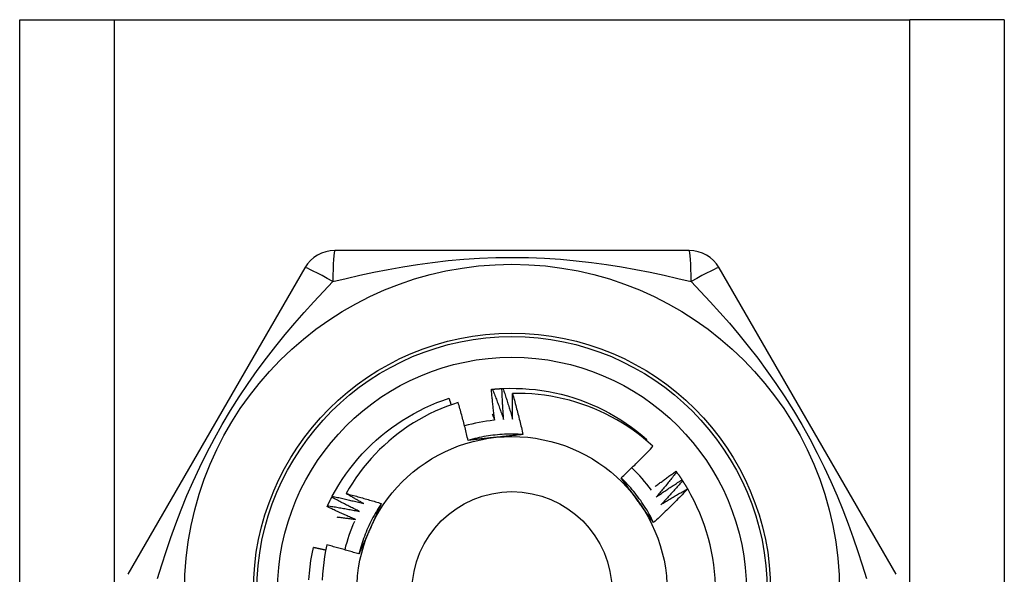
# Model space of a CAD drawing. Header units: inches. Extents: x 3.3 to 95.3, y 5.9 to 50.1.
# Tile 20 of 55: x 5.468 to 6.03, y 34.678 to 34.995. Entities that reach past the tile are written whole.
import ezdxf

# ---------------------------------------------------------------- set-up
doc = ezdxf.new("R2010")
doc.units = ezdxf.units.IN
doc.header["$MEASUREMENT"] = 0
doc.layers.add('Visible Edges(ANSI)', color=7, linetype='Continuous', lineweight=25)
doc.layers.add('Visible Tangent Edges(ANSI)', color=7, linetype='Continuous', lineweight=25)

msp = doc.modelspace()

# ---------------------------------------------------------------- linework, layer by layer
at = {"layer": 'Visible Edges(ANSI)'}
for p, q in [((5.468075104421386, 34.99456536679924), (5.521925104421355, 34.99456536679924)), ((5.468075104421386, 21.54574646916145), (5.468075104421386, 34.99456536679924)), ((5.521925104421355, 34.99456536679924), (5.976225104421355, 34.99456536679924)), ((6.030075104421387, 34.99456536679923), (5.976225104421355, 34.99456536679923)), ((6.030075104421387, 34.99456536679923), (6.030075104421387, 21.54574646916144)), ((5.850224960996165, 34.86267560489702), (5.647925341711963, 34.86267560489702)), ((5.630877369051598, 34.85283300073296), (5.529727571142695, 34.67763641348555)), ((5.968422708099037, 34.67763631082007), (5.867272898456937, 34.85283290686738)), ((5.825607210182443, 34.75424661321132), (5.826049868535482, 34.75476374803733)), ((5.842671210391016, 34.7365590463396), (5.843027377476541, 34.73607161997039)), ((5.846114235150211, 34.7316083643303), (5.846444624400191, 34.73110310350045)), ((5.849295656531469, 34.7264856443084), (5.849344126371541, 34.726402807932)), ((5.646208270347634, 34.72171325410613), (5.646489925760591, 34.72224721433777))]:
    msp.add_line(p, q, dxfattribs=at)
at = {"layer": 'Visible Edges(ANSI)', "flags": 128}
for points in [[(5.737320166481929, 34.7833390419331), (5.73734519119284, 34.78334158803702), (5.737370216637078, 34.78334412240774), (5.73739524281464, 34.78334665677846), (5.737420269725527, 34.78334917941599), (5.737445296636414, 34.78335170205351), (5.73747032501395, 34.78335422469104), (5.737495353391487, 34.78335673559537), (5.737520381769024, 34.7833592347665), (5.73754541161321, 34.78336173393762), (5.737570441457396, 34.78336423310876), (5.737595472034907, 34.78336672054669), (5.737620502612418, 34.78336920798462), (5.737645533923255, 34.78337168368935), (5.737670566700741, 34.78337415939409), (5.737695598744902, 34.78337662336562), (5.737720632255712, 34.78337908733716), (5.737745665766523, 34.7833815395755), (5.737770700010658, 34.78338399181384), (5.737795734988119, 34.78338643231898), (5.737820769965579, 34.78338887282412), (5.737845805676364, 34.78339131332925), (5.737870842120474, 34.7833937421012), (5.737895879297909, 34.78339617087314), (5.737920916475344, 34.78339858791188)], [(5.739221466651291, 34.76572640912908), (5.739125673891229, 34.76645793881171), (5.739031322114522, 34.76718969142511), (5.738938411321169, 34.76792165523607), (5.738846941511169, 34.76865383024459), (5.738756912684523, 34.76938621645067), (5.73866832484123, 34.7701188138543), (5.73858117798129, 34.7708516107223), (5.73849547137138, 34.77158461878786), (5.738411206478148, 34.77231782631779), (5.738328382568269, 34.77305123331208), (5.73824700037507, 34.77378483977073), (5.738167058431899, 34.77451863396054), (5.738088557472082, 34.77525263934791), (5.738011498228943, 34.77598683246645), (5.737935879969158, 34.77672121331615), (5.737861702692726, 34.77745579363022), (5.737788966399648, 34.77819056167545), (5.737717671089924, 34.77892550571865), (5.737647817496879, 34.77966064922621), (5.737579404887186, 34.78039596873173), (5.737512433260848, 34.78113146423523), (5.737446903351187, 34.78186714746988), (5.737382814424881, 34.78260300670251), (5.737320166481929, 34.7833390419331)], [(5.737920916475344, 34.78339858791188), (5.738146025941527, 34.78342008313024), (5.738371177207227, 34.78344114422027), (5.738596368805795, 34.78346175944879), (5.738821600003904, 34.78348195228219), (5.739046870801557, 34.78350168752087), (5.739272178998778, 34.78352100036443), (5.739497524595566, 34.78353986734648), (5.739722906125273, 34.78355830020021), (5.739948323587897, 34.78357628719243), (5.740173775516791, 34.78359384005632), (5.740399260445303, 34.7836109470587), (5.740624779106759, 34.78362761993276), (5.740850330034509, 34.7836438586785), (5.741075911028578, 34.78365965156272), (5.741301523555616, 34.78367499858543), (5.741527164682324, 34.78368992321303), (5.741752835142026, 34.7837043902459), (5.741978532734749, 34.78371843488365), (5.742204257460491, 34.7837320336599), (5.742430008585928, 34.78374518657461), (5.74265578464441, 34.78375790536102), (5.742881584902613, 34.78377019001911), (5.743107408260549, 34.78378202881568), (5.743333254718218, 34.78379342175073)], [(5.737920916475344, 34.78339858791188), (5.73820320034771, 34.78268455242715), (5.738484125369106, 34.78196993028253), (5.738763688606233, 34.78125474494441), (5.739041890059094, 34.7805389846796), (5.739318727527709, 34.7798226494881), (5.739594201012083, 34.7791057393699), (5.739868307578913, 34.77838826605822), (5.740141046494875, 34.77767022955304), (5.740412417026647, 34.77695161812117), (5.740682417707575, 34.77623245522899), (5.740951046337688, 34.77551271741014), (5.741218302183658, 34.77479242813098), (5.741484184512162, 34.77407157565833), (5.741748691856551, 34.77335017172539), (5.742011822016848, 34.77262820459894), (5.74227357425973, 34.77190569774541), (5.742533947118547, 34.77118262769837), (5.742792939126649, 34.77045900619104), (5.743050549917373, 34.76973484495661), (5.743306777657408, 34.76901013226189), (5.743561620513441, 34.76828486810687), (5.743815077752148, 34.76755907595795), (5.744067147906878, 34.76683273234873), (5.744317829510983, 34.76610584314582)], [(5.743333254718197, 34.78379342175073), (5.743358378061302, 34.7837946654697), (5.743383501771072, 34.78379589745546), (5.74340862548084, 34.78379712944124), (5.743433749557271, 34.783798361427), (5.743458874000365, 34.78379956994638), (5.743483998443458, 34.78380079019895), (5.743509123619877, 34.78380199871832), (5.743534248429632, 34.78380319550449), (5.743559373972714, 34.78380439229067), (5.743584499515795, 34.78380558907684), (5.743609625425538, 34.78380677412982), (5.743634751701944, 34.7838079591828), (5.743659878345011, 34.78380913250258), (5.74368500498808, 34.78381030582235), (5.74371013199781, 34.78381146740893), (5.74373525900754, 34.78381262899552), (5.743760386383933, 34.7838137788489), (5.743785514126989, 34.78381492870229), (5.743810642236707, 34.78381606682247), (5.743835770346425, 34.78381720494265), (5.743860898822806, 34.78381834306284), (5.743886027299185, 34.78381946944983), (5.743911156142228, 34.78382058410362), (5.743936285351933, 34.78382169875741)], [(5.744317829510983, 34.76610584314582), (5.744260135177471, 34.7668413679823), (5.744203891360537, 34.76757702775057), (5.744149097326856, 34.7683128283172), (5.744095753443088, 34.76904875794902), (5.744043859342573, 34.7697848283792), (5.743993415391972, 34.77052103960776), (5.74394442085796, 34.77125736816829), (5.743896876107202, 34.77199383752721), (5.743850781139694, 34.77273042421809), (5.743806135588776, 34.77346715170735), (5.743762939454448, 34.77420398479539), (5.743721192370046, 34.77494094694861), (5.743680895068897, 34.775678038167), (5.743642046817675, 34.77641523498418), (5.74360464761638, 34.77715256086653), (5.743568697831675, 34.77788999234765), (5.743534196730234, 34.77862754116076), (5.74350114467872, 34.77936520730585), (5.743469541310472, 34.78010297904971), (5.743439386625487, 34.78084085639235), (5.74341068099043, 34.78157885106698), (5.743383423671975, 34.78231693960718), (5.743357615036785, 34.78305513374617), (5.743333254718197, 34.78379342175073)], [(5.743936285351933, 34.78382169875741), (5.747654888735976, 34.78392675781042), (5.75137494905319, 34.78391267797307), (5.755092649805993, 34.78377944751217), (5.758804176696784, 34.78352723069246), (5.762505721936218, 34.78315627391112), (5.766193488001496, 34.78266696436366), (5.769863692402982, 34.78205979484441), (5.773512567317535, 34.78133538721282), (5.777136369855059, 34.78049450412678), (5.780731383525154, 34.7795379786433), (5.784293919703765, 34.77846681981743), (5.787820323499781, 34.77728211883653), (5.791306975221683, 34.77598507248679), (5.794750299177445, 34.77457704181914), (5.79814676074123, 34.77305944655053), (5.801492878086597, 34.77143385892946), (5.804785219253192, 34.76970193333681), (5.808020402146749, 34.76786545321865), (5.811195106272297, 34.76592631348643), (5.814306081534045, 34.76388649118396), (5.817350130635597, 34.76174807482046), (5.82032413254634, 34.75951327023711), (5.823225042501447, 34.75718436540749), (5.826049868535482, 34.75476374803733)], [(5.743936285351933, 34.78382169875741), (5.744181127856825, 34.78309398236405), (5.744424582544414, 34.78236574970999), (5.744666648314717, 34.78163701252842), (5.744907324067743, 34.78090777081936), (5.74514660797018, 34.78017803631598), (5.745384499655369, 34.77944779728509), (5.745620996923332, 34.7787170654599), (5.745856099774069, 34.7779858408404), (5.746089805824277, 34.7772541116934), (5.74632211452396, 34.77652190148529), (5.746553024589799, 34.77578919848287), (5.746782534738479, 34.77505600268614), (5.747010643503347, 34.77432232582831), (5.747237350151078, 34.77358815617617), (5.747462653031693, 34.77285351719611), (5.747686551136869, 34.77211838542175), (5.747909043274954, 34.77138278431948), (5.748130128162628, 34.77064669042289), (5.748349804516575, 34.7699101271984), (5.748568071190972, 34.769173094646), (5.748784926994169, 34.76843559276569), (5.749000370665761, 34.76769760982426), (5.749214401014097, 34.76695916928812), (5.749427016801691, 34.76622024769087)], [(5.646489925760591, 34.72224721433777), (5.648286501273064, 34.72550471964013), (5.650186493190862, 34.72870301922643), (5.652187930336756, 34.7318388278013), (5.654288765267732, 34.73490893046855), (5.656486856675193, 34.73791017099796), (5.658779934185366, 34.74083948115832), (5.661165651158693, 34.74369384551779), (5.663641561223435, 34.74647033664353), (5.666205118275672, 34.74916611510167), (5.668853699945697, 34.75177840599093), (5.671584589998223, 34.75430453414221), (5.674394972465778, 34.75674190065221), (5.677281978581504, 34.7590880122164), (5.680242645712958, 34.76134046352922), (5.683273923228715, 34.76349693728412), (5.686372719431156, 34.7655552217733), (5.689535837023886, 34.76751321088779), (5.692760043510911, 34.76936888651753), (5.696042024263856, 34.7711203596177), (5.699378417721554, 34.77276581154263), (5.702765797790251, 34.77430357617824), (5.7062006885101, 34.77573205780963), (5.709679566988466, 34.77704980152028), (5.71319886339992, 34.77825545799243)], [(5.714459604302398, 34.77452935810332), (5.714407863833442, 34.77468484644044), (5.714356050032, 34.77484031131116), (5.714304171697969, 34.77499576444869), (5.714252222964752, 34.77515119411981), (5.714200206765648, 34.77530660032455), (5.714148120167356, 34.77546199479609), (5.714095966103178, 34.77561735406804), (5.714043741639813, 34.77577270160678), (5.713991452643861, 34.77592802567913), (5.713939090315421, 34.77608333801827), (5.713886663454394, 34.77623862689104), (5.71383416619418, 34.77639389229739), (5.713781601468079, 34.77654913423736), (5.713728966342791, 34.77670435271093), (5.713676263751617, 34.7768595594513), (5.713623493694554, 34.77701474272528), (5.713570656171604, 34.77716990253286), (5.713517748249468, 34.77732505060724), (5.713464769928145, 34.77748016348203), (5.713411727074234, 34.77763526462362), (5.713358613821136, 34.77779034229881), (5.713305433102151, 34.77794540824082), (5.713252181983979, 34.77810043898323), (5.71319886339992, 34.77825545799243)], [(5.749427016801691, 34.76622024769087), (5.749410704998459, 34.76683526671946), (5.749395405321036, 34.76745033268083), (5.749381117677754, 34.76806543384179), (5.749367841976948, 34.76868058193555), (5.749355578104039, 34.7692957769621), (5.749344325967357, 34.76991100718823), (5.74933408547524, 34.77052628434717), (5.749324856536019, 34.7711415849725), (5.749316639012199, 34.77175693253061), (5.749309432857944, 34.77237232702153), (5.749303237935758, 34.77298774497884), (5.74929805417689, 34.77360319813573), (5.749293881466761, 34.77421869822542), (5.749290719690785, 34.77483422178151), (5.749288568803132, 34.77544976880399), (5.749287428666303, 34.77606536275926), (5.749287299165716, 34.77668096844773), (5.749288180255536, 34.77729662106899), (5.749290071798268, 34.77791228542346), (5.749292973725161, 34.77852798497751), (5.749296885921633, 34.77914371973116), (5.749301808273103, 34.779759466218), (5.74930774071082, 34.78037523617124), (5.749314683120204, 34.78099102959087)], [(5.829541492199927, 34.75079499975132), (5.826801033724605, 34.75323234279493), (5.823987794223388, 34.75557880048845), (5.821104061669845, 34.75783280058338), (5.818152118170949, 34.75999275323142), (5.815134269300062, 34.76205708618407), (5.812052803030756, 34.76402422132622), (5.808910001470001, 34.76589256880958), (5.805708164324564, 34.76766055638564), (5.802449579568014, 34.76932661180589), (5.799136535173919, 34.77088914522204), (5.795771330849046, 34.77234658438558), (5.79235734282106, 34.77369692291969), (5.788905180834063, 34.77493583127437), (5.785419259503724, 34.7760620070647), (5.78190235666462, 34.77707486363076), (5.778357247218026, 34.77797377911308), (5.774786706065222, 34.77875815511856), (5.771193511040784, 34.77942739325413), (5.76758043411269, 34.7799808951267), (5.763950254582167, 34.78041802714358), (5.760305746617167, 34.78073822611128), (5.756649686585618, 34.78094084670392), (5.752984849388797, 34.78102531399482), (5.749314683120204, 34.78099102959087)], [(5.749314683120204, 34.78099102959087), (5.74959311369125, 34.78002210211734), (5.74986907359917, 34.77905248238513), (5.750142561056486, 34.77808214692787), (5.750413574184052, 34.77711113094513), (5.750682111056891, 34.77613942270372), (5.750948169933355, 34.77516703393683), (5.751211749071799, 34.77419395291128), (5.751472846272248, 34.77322020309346), (5.751731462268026, 34.77224576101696), (5.75198759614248, 34.7712706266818), (5.752241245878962, 34.77029481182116), (5.752492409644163, 34.76931832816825), (5.752741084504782, 34.76834116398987), (5.752987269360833, 34.76736333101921), (5.753230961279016, 34.76638481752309), (5.753472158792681, 34.76540565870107), (5.753710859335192, 34.76442583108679), (5.753947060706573, 34.76344534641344), (5.75418076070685, 34.7624642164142), (5.754411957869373, 34.76148243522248), (5.754640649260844, 34.7605000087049), (5.754866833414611, 34.75951694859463), (5.755090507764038, 34.75853324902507), (5.755311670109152, 34.75754891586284)], [(5.718362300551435, 34.77583644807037), (5.715022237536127, 34.77472766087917), (5.711715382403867, 34.77351340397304), (5.708444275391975, 34.77219411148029), (5.705215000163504, 34.77077184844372), (5.702036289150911, 34.76925051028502), (5.698910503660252, 34.7676315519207), (5.695839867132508, 34.76591640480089), (5.692826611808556, 34.76410645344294), (5.689872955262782, 34.76220312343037), (5.686981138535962, 34.76020781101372), (5.68415337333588, 34.75812193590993), (5.681391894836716, 34.75594690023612), (5.67869892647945, 34.75368411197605), (5.676076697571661, 34.75133497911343), (5.673527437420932, 34.74890092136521), (5.671054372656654, 34.74638438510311), (5.668665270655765, 34.7437931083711), (5.666362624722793, 34.74113022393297), (5.664147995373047, 34.73839791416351), (5.662022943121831, 34.73559837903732), (5.659989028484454, 34.73273381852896), (5.658047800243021, 34.72980642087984), (5.65620081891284, 34.72681838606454), (5.654449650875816, 34.72377190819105)], [(5.72399427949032, 34.75419882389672), (5.723785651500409, 34.75510738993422), (5.723574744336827, 34.75601536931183), (5.723361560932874, 34.75692276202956), (5.723146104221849, 34.75782956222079), (5.722928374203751, 34.75873576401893), (5.722708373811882, 34.75964136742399), (5.72248610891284, 34.76054637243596), (5.722261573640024, 34.76145077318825), (5.722034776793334, 34.76235455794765), (5.721805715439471, 34.76325773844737), (5.721574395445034, 34.7641602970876), (5.721340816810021, 34.76506223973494), (5.721104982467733, 34.76596356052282), (5.72086689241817, 34.76686425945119), (5.720626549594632, 34.7677643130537), (5.720383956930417, 34.76866374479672), (5.720139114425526, 34.76956254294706), (5.719892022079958, 34.77046071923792), (5.719642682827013, 34.7713582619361), (5.719391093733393, 34.77225517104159), (5.719137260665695, 34.7731514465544), (5.71888118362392, 34.77404708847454), (5.718622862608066, 34.77494209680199), (5.718362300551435, 34.77583644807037)], [(5.737786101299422, 34.76923991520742), (5.737846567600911, 34.76909382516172), (5.737906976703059, 34.76894769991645), (5.737967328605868, 34.76880155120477), (5.738027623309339, 34.7686553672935), (5.73808786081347, 34.76850917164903), (5.738148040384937, 34.76836294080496), (5.73820816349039, 34.76821668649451), (5.738268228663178, 34.76807040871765), (5.738328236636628, 34.76792410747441), (5.738388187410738, 34.76777777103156), (5.738448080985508, 34.76763141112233), (5.738507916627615, 34.7674850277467), (5.738567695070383, 34.76733862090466), (5.738627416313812, 34.76719219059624), (5.738687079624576, 34.76704572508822), (5.738746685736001, 34.76689923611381), (5.738806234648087, 34.766752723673), (5.738865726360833, 34.7666061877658), (5.738925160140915, 34.76645961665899), (5.738984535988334, 34.766313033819), (5.739043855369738, 34.76616641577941), (5.739103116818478, 34.76601976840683), (5.739162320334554, 34.76587310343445), (5.739221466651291, 34.76572640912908)], [(5.755311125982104, 34.75754233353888), (5.753994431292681, 34.75762286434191), (5.752676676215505, 34.75768412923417), (5.751358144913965, 34.75772615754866), (5.750039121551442, 34.75774896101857), (5.748719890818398, 34.75775255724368), (5.747400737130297, 34.75773696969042), (5.746081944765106, 34.75770221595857), (5.744763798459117, 34.75764831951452), (5.743446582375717, 34.75757529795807), (5.74213058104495, 34.75748316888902), (5.7408160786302, 34.75737194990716), (5.739503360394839, 34.7572416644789), (5.738192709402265, 34.75709232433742), (5.736884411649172, 34.75692396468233), (5.735578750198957, 34.75673658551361), (5.734276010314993, 34.75653022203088), (5.732976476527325, 34.75630488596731), (5.731680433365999, 34.75606060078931), (5.730388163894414, 34.75579737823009), (5.729099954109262, 34.75551524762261), (5.727816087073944, 34.75521422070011), (5.726536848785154, 34.75489432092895), (5.725262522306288, 34.75455556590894), (5.723993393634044, 34.75419797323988)], [(5.739815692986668, 34.75589112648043), (5.739150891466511, 34.75582124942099), (5.738486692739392, 34.75575141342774), (5.737823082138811, 34.75568161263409), (5.737160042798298, 34.75561182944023), (5.736497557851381, 34.75554205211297), (5.735835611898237, 34.75547226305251), (5.735174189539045, 34.75540245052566), (5.734513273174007, 34.75533260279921), (5.733852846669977, 34.75526270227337), (5.733192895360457, 34.75519273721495), (5.732533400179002, 34.75512269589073), (5.731874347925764, 34.75505256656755), (5.731215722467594, 34.75498232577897), (5.730557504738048, 34.75491196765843), (5.729899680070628, 34.75484148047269), (5.729242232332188, 34.7547708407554), (5.728585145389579, 34.75470004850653), (5.727928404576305, 34.7546290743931), (5.727271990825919, 34.7545579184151), (5.726615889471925, 34.75448655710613), (5.725960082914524, 34.75441497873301), (5.725304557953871, 34.75434317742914), (5.724649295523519, 34.7542711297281), (5.72399427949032, 34.75419882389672)], [(5.755311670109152, 34.75754891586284), (5.75467004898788, 34.75747800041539), (5.754028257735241, 34.75740735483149), (5.753386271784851, 34.75733696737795), (5.752744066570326, 34.75726681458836), (5.752101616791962, 34.75719689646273), (5.751458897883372, 34.75712718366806), (5.750815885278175, 34.75705766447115), (5.75017255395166, 34.75698832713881), (5.749528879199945, 34.75691915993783), (5.748884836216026, 34.75685013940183), (5.748240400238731, 34.7567812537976), (5.747595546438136, 34.75671248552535), (5.746950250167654, 34.75664382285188), (5.746304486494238, 34.75657525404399), (5.745658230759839, 34.75650675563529), (5.745011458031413, 34.75643831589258), (5.744364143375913, 34.75636992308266), (5.743716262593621, 34.75630155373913), (5.743067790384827, 34.75623320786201), (5.74241870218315, 34.75616485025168), (5.741768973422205, 34.75609648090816), (5.741118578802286, 34.75602808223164), (5.740467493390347, 34.75595963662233), (5.739815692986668, 34.75589112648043)], [(5.81136371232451, 34.73271689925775), (5.812146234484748, 34.7334451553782), (5.812926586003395, 34.73417561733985), (5.813704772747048, 34.73490828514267), (5.814480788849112, 34.73564314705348), (5.815254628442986, 34.73638020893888), (5.816026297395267, 34.73711945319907), (5.81679578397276, 34.73786088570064), (5.817563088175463, 34.7386044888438), (5.818328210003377, 34.73935027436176), (5.819091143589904, 34.74009821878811), (5.819851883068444, 34.74084833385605), (5.820610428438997, 34.74160060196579), (5.821366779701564, 34.74235502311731), (5.822120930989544, 34.74311159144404), (5.82287287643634, 34.74387030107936), (5.823622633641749, 34.74463116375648), (5.82437019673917, 34.74539417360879), (5.825115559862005, 34.7461593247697), (5.825858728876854, 34.74692661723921), (5.826599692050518, 34.74769604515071), (5.827338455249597, 34.74846759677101), (5.828075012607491, 34.74924127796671), (5.828809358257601, 34.75001708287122), (5.829541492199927, 34.75079499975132)], [(5.829917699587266, 34.70726747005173), (5.829329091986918, 34.7084480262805), (5.82872327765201, 34.70961987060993), (5.828100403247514, 34.71078276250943), (5.8274606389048, 34.71193647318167), (5.826804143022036, 34.71308075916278), (5.826131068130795, 34.7142153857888), (5.825441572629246, 34.7153401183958), (5.824735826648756, 34.7164547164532), (5.8240139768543, 34.71755895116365), (5.823276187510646, 34.71865257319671), (5.822522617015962, 34.7197353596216), (5.821753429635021, 34.72080706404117), (5.820968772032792, 34.72186745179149), (5.820168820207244, 34.72291628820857), (5.819353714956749, 34.72395333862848), (5.818523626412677, 34.72497835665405), (5.817678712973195, 34.72599111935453), (5.816819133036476, 34.72699138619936), (5.815945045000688, 34.72797891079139), (5.815056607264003, 34.72895347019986), (5.814153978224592, 34.72991481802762), (5.813237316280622, 34.73086271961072), (5.812306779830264, 34.7317969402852), (5.811362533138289, 34.73271723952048)], [(5.820739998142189, 34.71986130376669), (5.820347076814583, 34.72040209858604), (5.819954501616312, 34.72094239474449), (5.81956224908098, 34.72148219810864), (5.819170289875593, 34.72202152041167), (5.818778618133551, 34.72256035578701), (5.81838721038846, 34.72309872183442), (5.817996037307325, 34.72363662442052), (5.817605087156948, 34.72417407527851), (5.817214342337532, 34.72471106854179), (5.816823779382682, 34.72524762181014), (5.816433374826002, 34.72578374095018), (5.816043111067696, 34.7263194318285), (5.815652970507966, 34.7268547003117), (5.815262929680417, 34.72738955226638), (5.814872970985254, 34.72792399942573), (5.81448307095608, 34.72845804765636), (5.814093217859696, 34.72899170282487), (5.813703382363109, 34.72952497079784), (5.81331355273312, 34.73005786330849), (5.812923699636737, 34.7305903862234), (5.81253381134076, 34.73112253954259), (5.812143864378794, 34.73165434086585), (5.811753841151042, 34.73218579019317), (5.81136371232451, 34.73271689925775)], [(5.830771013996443, 34.72777474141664), (5.831259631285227, 34.72814990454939), (5.831748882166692, 34.72852426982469), (5.832238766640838, 34.72889784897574), (5.832729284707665, 34.72927063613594), (5.833220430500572, 34.72964262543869), (5.833712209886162, 34.73001382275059), (5.834204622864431, 34.73038422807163), (5.834697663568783, 34.73075383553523), (5.835191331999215, 34.73112265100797), (5.83568562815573, 34.73149066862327), (5.836180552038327, 34.73185788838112), (5.836676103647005, 34.73222431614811), (5.837172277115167, 34.73258994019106), (5.83766907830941, 34.73295477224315), (5.838166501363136, 34.7333188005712), (5.838664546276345, 34.73368203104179), (5.839163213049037, 34.73404446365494), (5.839662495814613, 34.73440609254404), (5.84016240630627, 34.73476692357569), (5.840662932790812, 34.73512695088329), (5.841164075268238, 34.73548618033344), (5.841665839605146, 34.73584460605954), (5.84216821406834, 34.7362022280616), (5.842671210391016, 34.7365590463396)], [(5.843027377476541, 34.73607161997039), (5.842555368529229, 34.73546602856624), (5.84208217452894, 34.73486131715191), (5.841607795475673, 34.73425747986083), (5.84113222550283, 34.73365453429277), (5.840655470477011, 34.73305246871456), (5.840177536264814, 34.73245128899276), (5.839698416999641, 34.73185100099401), (5.83921811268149, 34.73125160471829), (5.838736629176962, 34.7306531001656), (5.838253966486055, 34.73005548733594), (5.837770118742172, 34.72945877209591), (5.837285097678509, 34.72886295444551), (5.83679889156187, 34.72826804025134), (5.836311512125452, 34.72767402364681), (5.835822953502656, 34.72708091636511), (5.83533322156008, 34.72648871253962), (5.834842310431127, 34.72589741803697), (5.834350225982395, 34.72530703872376), (5.833856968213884, 34.72471756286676), (5.833362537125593, 34.7241290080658), (5.832866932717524, 34.72354136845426), (5.832370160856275, 34.72295464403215), (5.831872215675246, 34.72236884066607), (5.831373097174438, 34.72178396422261)], [(5.831373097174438, 34.72178396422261), (5.831977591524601, 34.72220693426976), (5.832582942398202, 34.72262873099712), (5.833189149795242, 34.72304934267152), (5.833796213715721, 34.72346878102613), (5.83440412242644, 34.72388703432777), (5.835012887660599, 34.72430410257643), (5.835622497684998, 34.72471999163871), (5.836232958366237, 34.72513470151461), (5.836844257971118, 34.72554822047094), (5.837456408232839, 34.72596056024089), (5.838069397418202, 34.72637170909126), (5.838683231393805, 34.72678167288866), (5.839297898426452, 34.72719044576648), (5.83991341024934, 34.72759803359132), (5.840529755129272, 34.72800443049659), (5.841146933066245, 34.72840964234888), (5.841764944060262, 34.728813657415), (5.842383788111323, 34.72921648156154), (5.843003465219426, 34.7296181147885), (5.843623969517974, 34.73001855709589), (5.844245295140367, 34.73041780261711), (5.844867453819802, 34.73081585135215), (5.845490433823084, 34.73121270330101), (5.846114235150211, 34.7316083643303)], [(5.843027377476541, 34.73607161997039), (5.84316013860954, 34.73588855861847), (5.843292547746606, 34.73570523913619), (5.843424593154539, 34.73552166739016), (5.843556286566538, 34.73533783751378), (5.843687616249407, 34.73515374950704), (5.843818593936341, 34.73496940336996), (5.843949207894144, 34.73478480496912), (5.844079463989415, 34.73459995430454), (5.844209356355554, 34.7344148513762), (5.844338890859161, 34.7342294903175), (5.844468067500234, 34.73404388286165), (5.844596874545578, 34.73385802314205), (5.844725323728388, 34.7336719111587), (5.844853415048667, 34.73348555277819), (5.844981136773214, 34.73329894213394), (5.845108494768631, 34.73311208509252), (5.845235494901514, 34.73292497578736), (5.845362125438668, 34.73273762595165), (5.845488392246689, 34.73255002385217), (5.845614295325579, 34.73236218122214), (5.845739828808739, 34.73217409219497), (5.845864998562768, 34.73198575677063), (5.845989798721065, 34.73179718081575), (5.846114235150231, 34.7316083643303)], [(5.849344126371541, 34.726402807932), (5.848561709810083, 34.72557927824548), (5.847776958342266, 34.72475800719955), (5.84698986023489, 34.72393899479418), (5.846200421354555, 34.72312225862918), (5.845408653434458, 34.72230779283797), (5.844614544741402, 34.72149560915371), (5.843818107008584, 34.72068570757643), (5.843019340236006, 34.71987809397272), (5.842218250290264, 34.71907276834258), (5.841414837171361, 34.7182697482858), (5.840609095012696, 34.71746901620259), (5.839801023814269, 34.71667057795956), (5.838990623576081, 34.71587443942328), (5.838177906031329, 34.71508060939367), (5.837362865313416, 34.71428908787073), (5.836545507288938, 34.71349988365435), (5.835725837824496, 34.71271300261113), (5.834903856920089, 34.71192844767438), (5.834079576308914, 34.71114622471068), (5.833252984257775, 34.71036633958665), (5.832424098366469, 34.70958879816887), (5.831592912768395, 34.70881360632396), (5.830759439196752, 34.7080407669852), (5.829923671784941, 34.70727028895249)], [(5.846444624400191, 34.73110310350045), (5.845941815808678, 34.73052282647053), (5.845437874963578, 34.72994349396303), (5.844932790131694, 34.72936509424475), (5.844426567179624, 34.72878764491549), (5.843919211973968, 34.72821113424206), (5.843410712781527, 34.72763557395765), (5.842901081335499, 34.72706096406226), (5.842390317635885, 34.72648730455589), (5.841878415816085, 34.72591459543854), (5.841365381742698, 34.72534283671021), (5.840851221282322, 34.7247720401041), (5.840335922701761, 34.72420220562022), (5.839819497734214, 34.72363332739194), (5.839301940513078, 34.7230654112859), (5.838783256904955, 34.72249845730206), (5.838263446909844, 34.72193247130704), (5.837742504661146, 34.72136745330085), (5.83722044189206, 34.72080340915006), (5.836697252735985, 34.72024033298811), (5.836172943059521, 34.71967823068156), (5.835647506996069, 34.71911710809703), (5.83512094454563, 34.71855695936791), (5.834593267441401, 34.71799779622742), (5.834064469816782, 34.71743960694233)], [(5.834064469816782, 34.71743960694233), (5.834690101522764, 34.7178306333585), (5.835316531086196, 34.71822043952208), (5.835943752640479, 34.71860902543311), (5.836571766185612, 34.71899638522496), (5.837200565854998, 34.71938252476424), (5.837830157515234, 34.71976743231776), (5.838460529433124, 34.7201511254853), (5.839091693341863, 34.72053358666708), (5.839723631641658, 34.72091482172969), (5.840356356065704, 34.72129482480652), (5.840989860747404, 34.72167360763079), (5.841624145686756, 34.72205115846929), (5.842259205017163, 34.72242747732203), (5.842895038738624, 34.72280257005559), (5.843531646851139, 34.72317643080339), (5.844169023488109, 34.72354905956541), (5.844807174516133, 34.72392045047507), (5.845446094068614, 34.72429061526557), (5.846085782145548, 34.72465954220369), (5.846726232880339, 34.72502723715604), (5.847367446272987, 34.72539369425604), (5.848009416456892, 34.72575891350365), (5.848652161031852, 34.72612290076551), (5.849295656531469, 34.7264856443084)], [(5.846444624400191, 34.73110310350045), (5.846567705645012, 34.73091340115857), (5.846690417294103, 34.73072345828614), (5.846812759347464, 34.73053327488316), (5.846934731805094, 34.73034285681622), (5.847056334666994, 34.73015219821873), (5.847177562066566, 34.72996131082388), (5.847298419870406, 34.72977018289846), (5.847418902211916, 34.7295788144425), (5.847539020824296, 34.72938721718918), (5.847658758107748, 34.72919539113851), (5.84777811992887, 34.72900332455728), (5.847897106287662, 34.72881102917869), (5.848015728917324, 34.72861849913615), (5.848133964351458, 34.72842574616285), (5.84825183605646, 34.72823275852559), (5.848369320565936, 34.72803954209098), (5.84848644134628, 34.72784609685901), (5.848603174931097, 34.72765242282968), (5.848719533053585, 34.72745852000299), (5.848835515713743, 34.72726439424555), (5.848951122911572, 34.72707004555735), (5.849066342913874, 34.72687546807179), (5.849181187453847, 34.72668066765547), (5.849295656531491, 34.7264856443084)], [(5.643801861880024, 34.7168492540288), (5.6438975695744, 34.71705413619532), (5.643993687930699, 34.71725882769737), (5.644090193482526, 34.71746333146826), (5.644187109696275, 34.71766764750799), (5.644284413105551, 34.71787177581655), (5.644382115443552, 34.71807571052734), (5.644480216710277, 34.71827946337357), (5.644578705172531, 34.71848301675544), (5.644677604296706, 34.71868638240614), (5.644776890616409, 34.71888954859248), (5.644876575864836, 34.71909252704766), (5.644976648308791, 34.71929531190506), (5.645077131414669, 34.71949789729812), (5.645177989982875, 34.7197002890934), (5.645279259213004, 34.71990248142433), (5.645380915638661, 34.72010448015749), (5.645482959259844, 34.72030627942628), (5.645585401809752, 34.72050787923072), (5.645688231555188, 34.72070927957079), (5.645791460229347, 34.72091048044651), (5.645895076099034, 34.72111147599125), (5.64599907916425, 34.72131227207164), (5.646103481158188, 34.72151286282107), (5.646208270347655, 34.72171325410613)], [(5.661948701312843, 34.71358560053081), (5.661285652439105, 34.71390914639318), (5.660623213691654, 34.7142340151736), (5.659961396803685, 34.71456020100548), (5.659300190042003, 34.7148877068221), (5.658639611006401, 34.71521652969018), (5.657979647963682, 34.7155466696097), (5.657320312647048, 34.71587812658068), (5.656661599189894, 34.71621089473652), (5.656003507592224, 34.71654497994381), (5.655346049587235, 34.71688037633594), (5.654689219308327, 34.71721708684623), (5.654033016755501, 34.71755510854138), (5.653377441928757, 34.71789443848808), (5.652722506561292, 34.71823507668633), (5.652068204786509, 34.71857702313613), (5.651414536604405, 34.71892027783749), (5.650761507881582, 34.71926483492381), (5.650109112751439, 34.71961070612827), (5.649457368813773, 34.7199578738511), (5.648806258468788, 34.72030634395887), (5.648155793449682, 34.7206561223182), (5.647505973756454, 34.72100719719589), (5.646856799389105, 34.72135957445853), (5.646208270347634, 34.72171325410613)], [(5.646489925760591, 34.72224721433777), (5.647241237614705, 34.72208888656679), (5.647992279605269, 34.72192909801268), (5.648743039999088, 34.72176786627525), (5.649493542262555, 34.72160517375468), (5.650243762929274, 34.72144103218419), (5.650993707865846, 34.72127544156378), (5.651743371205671, 34.72110839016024), (5.652492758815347, 34.72093988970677), (5.653241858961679, 34.72076993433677), (5.653990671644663, 34.72059852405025), (5.654739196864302, 34.7204256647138), (5.655487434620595, 34.72025134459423), (5.656235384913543, 34.72007557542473), (5.656983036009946, 34.71989835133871), (5.657730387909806, 34.71971967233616), (5.658477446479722, 34.71953953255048), (5.659224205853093, 34.71935794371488), (5.659970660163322, 34.71917489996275), (5.660716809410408, 34.71899040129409), (5.661462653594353, 34.71880444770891), (5.662208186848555, 34.7186170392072), (5.662953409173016, 34.71842816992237), (5.663698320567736, 34.71823784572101), (5.664442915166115, 34.71804607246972)], [(5.654449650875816, 34.72377190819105), (5.655289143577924, 34.72355561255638), (5.656128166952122, 34.72333747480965), (5.656966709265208, 34.72311749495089), (5.657804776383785, 34.72289567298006), (5.658642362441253, 34.72267201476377), (5.659479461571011, 34.72244651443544), (5.660316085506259, 34.72221916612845), (5.661152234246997, 34.72198998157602), (5.661987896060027, 34.72175894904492), (5.662823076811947, 34.72152607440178), (5.663657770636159, 34.72129135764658), (5.664491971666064, 34.72105479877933), (5.665325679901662, 34.72081639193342), (5.666158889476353, 34.72057614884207), (5.666991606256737, 34.72033405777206), (5.667823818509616, 34.72009012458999), (5.668655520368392, 34.71984434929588), (5.669486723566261, 34.7195967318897), (5.670317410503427, 34.71934727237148), (5.67114758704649, 34.71909597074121), (5.671977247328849, 34.71884282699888), (5.672806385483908, 34.7185878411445), (5.673635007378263, 34.71833101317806), (5.674463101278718, 34.71807233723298)], [(5.664442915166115, 34.71804607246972), (5.664023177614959, 34.71827841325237), (5.663603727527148, 34.71851129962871), (5.663184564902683, 34.71874472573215), (5.662765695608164, 34.71897869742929), (5.66234711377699, 34.71921321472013), (5.661928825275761, 34.71944827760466), (5.661510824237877, 34.71968388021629), (5.66109311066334, 34.71992002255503), (5.660675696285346, 34.72015671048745), (5.660258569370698, 34.72039393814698), (5.659841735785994, 34.7206317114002), (5.659425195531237, 34.72087002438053), (5.659008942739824, 34.72110887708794), (5.658592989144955, 34.72134827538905), (5.658177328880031, 34.72158820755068), (5.657761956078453, 34.72182868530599), (5.657346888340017, 34.7220697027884), (5.656932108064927, 34.72231125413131), (5.656517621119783, 34.72255335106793), (5.656103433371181, 34.72279598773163), (5.655689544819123, 34.72303915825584), (5.655275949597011, 34.72328286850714), (5.654862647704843, 34.72352711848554), (5.654449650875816, 34.72377190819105)], [(5.643548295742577, 34.71630139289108), (5.643558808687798, 34.71632424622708), (5.643569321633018, 34.71634709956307), (5.643579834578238, 34.71636994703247), (5.643590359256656, 34.71639279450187), (5.643600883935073, 34.71641563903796), (5.643611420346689, 34.71643848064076), (5.643621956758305, 34.71646132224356), (5.643632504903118, 34.71648416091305), (5.643643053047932, 34.71650699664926), (5.643653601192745, 34.71652982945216), (5.643664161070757, 34.71655265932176), (5.643674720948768, 34.71657548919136), (5.643685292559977, 34.71659831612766), (5.643695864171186, 34.71662114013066), (5.643706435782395, 34.71664396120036), (5.643717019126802, 34.71666677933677), (5.643727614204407, 34.71668959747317), (5.643738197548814, 34.71671241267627), (5.643748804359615, 34.71673522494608), (5.643759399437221, 34.71675803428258), (5.643770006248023, 34.71678084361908), (5.643780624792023, 34.71680365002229), (5.643791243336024, 34.7168264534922), (5.643801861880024, 34.7168492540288)], [(5.659689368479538, 34.70900168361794), (5.659010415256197, 34.70929037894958), (5.658332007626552, 34.70958042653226), (5.657654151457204, 34.70987182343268), (5.656976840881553, 34.71016456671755), (5.656300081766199, 34.71045866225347), (5.655623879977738, 34.71075410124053), (5.654948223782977, 34.71105088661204), (5.654273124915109, 34.7113490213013), (5.653598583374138, 34.7116484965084), (5.652924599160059, 34.71194931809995), (5.652251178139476, 34.71225148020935), (5.651578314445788, 34.71255498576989), (5.650906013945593, 34.71285983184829), (5.650234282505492, 34.71316601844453), (5.649563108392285, 34.71347354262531), (5.64889250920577, 34.71378240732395), (5.64822247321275, 34.71409260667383), (5.647553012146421, 34.71440414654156), (5.646884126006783, 34.71471702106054), (5.64621580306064, 34.71503122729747), (5.645548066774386, 34.71534677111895), (5.644880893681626, 34.71566364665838), (5.644214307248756, 34.71598185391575), (5.643548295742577, 34.71630139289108)], [(5.643801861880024, 34.7168492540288), (5.644560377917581, 34.71673013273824), (5.645318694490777, 34.71660954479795), (5.646076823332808, 34.71648749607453), (5.646834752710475, 34.71636397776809), (5.647592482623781, 34.71623899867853), (5.648350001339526, 34.71611255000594), (5.649107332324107, 34.71598463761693), (5.649864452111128, 34.71585526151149), (5.650621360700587, 34.71572441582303), (5.651378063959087, 34.71559210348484), (5.652134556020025, 34.71545832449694), (5.652890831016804, 34.71532308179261), (5.653646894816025, 34.71518636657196), (5.654402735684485, 34.71504818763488), (5.655158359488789, 34.71490853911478), (5.655913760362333, 34.71476742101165), (5.656668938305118, 34.7146248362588), (5.657423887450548, 34.71448078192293), (5.65817860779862, 34.71433526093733), (5.658933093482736, 34.71418826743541), (5.659687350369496, 34.71403980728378), (5.6604413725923, 34.71388987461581), (5.661195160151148, 34.71373847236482), (5.661948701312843, 34.71358560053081)], [(5.674468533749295, 34.71806857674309), (5.673740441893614, 34.71696855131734), (5.673028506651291, 34.71585797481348), (5.672332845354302, 34.71473710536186), (5.671653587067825, 34.71360619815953), (5.670990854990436, 34.71246551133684), (5.67034477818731, 34.71131529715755), (5.669715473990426, 34.710155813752), (5.669103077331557, 34.70898731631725), (5.668507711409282, 34.70781006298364), (5.667929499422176, 34.70662430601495), (5.667368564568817, 34.70543030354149), (5.666825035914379, 34.70422831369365), (5.666299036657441, 34.70301858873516), (5.665790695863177, 34.70180138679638), (5.665300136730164, 34.70057696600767), (5.664827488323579, 34.69934557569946), (5.664372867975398, 34.69810747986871), (5.663936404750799, 34.69686292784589), (5.663518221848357, 34.69561218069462), (5.663118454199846, 34.69435549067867), (5.662737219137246, 34.69309311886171), (5.662374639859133, 34.69182531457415), (5.662030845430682, 34.69055233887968), (5.66170596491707, 34.68927444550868)], [(5.674463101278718, 34.71807233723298), (5.674203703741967, 34.7174812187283), (5.673943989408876, 34.71689009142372), (5.673683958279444, 34.71629892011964), (5.673423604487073, 34.71570767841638), (5.673162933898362, 34.71511633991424), (5.67290194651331, 34.71452487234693), (5.672640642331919, 34.71393324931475), (5.672379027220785, 34.71334144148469), (5.672117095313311, 34.71274941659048), (5.671854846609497, 34.71215714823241), (5.671592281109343, 34.7115646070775), (5.671329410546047, 34.71097176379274), (5.671066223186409, 34.71037859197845), (5.670802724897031, 34.70978505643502), (5.670538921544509, 34.70919113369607), (5.670274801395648, 34.70859679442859), (5.670010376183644, 34.7080020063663), (5.669745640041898, 34.70740674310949), (5.669480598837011, 34.70681097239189), (5.66921525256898, 34.70621467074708), (5.668949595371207, 34.70561780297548), (5.668683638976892, 34.7050203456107), (5.668417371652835, 34.70442226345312), (5.668150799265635, 34.70382353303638)], [(5.829923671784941, 34.70727028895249), (5.829541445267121, 34.70779049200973), (5.829159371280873, 34.70831097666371), (5.8287774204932, 34.70883175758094), (5.828395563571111, 34.70935284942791), (5.828013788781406, 34.70987426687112), (5.827632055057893, 34.71039602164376), (5.827250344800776, 34.71091812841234), (5.826868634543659, 34.71144060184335), (5.826486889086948, 34.71196345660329), (5.826105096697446, 34.71248670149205), (5.825723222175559, 34.71301035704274), (5.825341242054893, 34.71353443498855), (5.824959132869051, 34.71405894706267), (5.824576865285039, 34.71458390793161), (5.824194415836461, 34.71510933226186), (5.823811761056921, 34.71563523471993), (5.823428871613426, 34.7161616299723), (5.823045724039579, 34.71668852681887), (5.822662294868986, 34.71721594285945), (5.822278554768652, 34.71774389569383), (5.821894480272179, 34.71827239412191), (5.821510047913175, 34.71880144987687), (5.821125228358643, 34.71933108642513), (5.820739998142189, 34.71986130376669)], [(5.649100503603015, 34.71044802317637), (5.649542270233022, 34.71039346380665), (5.649983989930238, 34.71033840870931), (5.650425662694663, 34.71028286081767), (5.650867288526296, 34.71022681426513), (5.651308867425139, 34.71017027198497), (5.651750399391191, 34.71011323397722), (5.652191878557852, 34.71005570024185), (5.652633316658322, 34.70999767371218), (5.653074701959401, 34.7099391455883), (5.653516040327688, 34.70988012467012), (5.653957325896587, 34.70982060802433), (5.654398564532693, 34.70976059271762), (5.65483975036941, 34.70970008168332), (5.655280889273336, 34.70963907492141), (5.65572197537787, 34.70957757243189), (5.656163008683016, 34.70951557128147), (5.656603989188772, 34.70945307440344), (5.657044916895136, 34.7093900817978), (5.657485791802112, 34.70932659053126), (5.657926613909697, 34.7092626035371), (5.658367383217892, 34.70919812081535), (5.658808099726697, 34.70913313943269), (5.659248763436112, 34.70906765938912), (5.659689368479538, 34.70900168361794)], [(5.668150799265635, 34.70382353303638), (5.667878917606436, 34.70321285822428), (5.667607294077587, 34.70260272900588), (5.667335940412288, 34.70199312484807), (5.667064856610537, 34.70138402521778), (5.666794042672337, 34.7007754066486), (5.666523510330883, 34.70016725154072), (5.666253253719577, 34.69955953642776), (5.665983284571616, 34.69895224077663), (5.665713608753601, 34.69834534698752), (5.665444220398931, 34.69773882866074), (5.665175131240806, 34.69713267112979), (5.664906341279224, 34.69652684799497), (5.664637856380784, 34.6959213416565), (5.664369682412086, 34.69531612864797), (5.664101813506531, 34.69471119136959), (5.663834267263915, 34.69410650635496), (5.66356703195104, 34.69350205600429), (5.663300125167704, 34.69289781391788), (5.663033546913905, 34.69229376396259), (5.662767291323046, 34.69168988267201), (5.662501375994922, 34.6910861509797), (5.662235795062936, 34.69048254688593), (5.661970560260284, 34.68987904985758), (5.661705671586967, 34.68927563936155)], [(5.633129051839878, 34.67453273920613), (5.633404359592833, 34.67824262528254), (5.63379833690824, 34.6819417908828), (5.634310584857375, 34.68562644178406), (5.634940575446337, 34.68929279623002), (5.635687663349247, 34.69293709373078)], [(5.642716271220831, 34.6914366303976), (5.642424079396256, 34.69150181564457), (5.642131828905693, 34.69156676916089), (5.64183951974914, 34.69163149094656), (5.641547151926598, 34.69169598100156), (5.641254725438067, 34.69176023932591), (5.640962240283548, 34.6918242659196), (5.640669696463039, 34.69188806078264), (5.640377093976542, 34.69195162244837), (5.640084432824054, 34.69201495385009), (5.639791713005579, 34.69207805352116), (5.639498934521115, 34.69214092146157), (5.639206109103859, 34.69220355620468), (5.638913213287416, 34.69226596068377), (5.638620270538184, 34.69232813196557), (5.638327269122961, 34.6923900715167), (5.638034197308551, 34.69245177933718), (5.637741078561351, 34.692513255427), (5.637447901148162, 34.69257449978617), (5.637154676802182, 34.69263551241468), (5.636861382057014, 34.69269629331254), (5.636568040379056, 34.69275684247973), (5.636274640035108, 34.69281715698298), (5.635981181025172, 34.69287724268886), (5.635687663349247, 34.69293709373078)], [(5.643334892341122, 34.69442682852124), (5.642656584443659, 34.69112379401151), (5.642080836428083, 34.68780130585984), (5.641608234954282, 34.68446173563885), (5.641239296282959, 34.68110745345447), (5.640974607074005, 34.67774083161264), (5.640814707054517, 34.67436423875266)], [(5.661705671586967, 34.68927563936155), (5.660945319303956, 34.68950923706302), (5.660184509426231, 34.68974118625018), (5.659423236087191, 34.68997148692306), (5.658661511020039, 34.690200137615), (5.65789933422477, 34.69042713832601), (5.657136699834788, 34.69065249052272), (5.65637362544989, 34.69087619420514), (5.655610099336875, 34.69109824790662), (5.654846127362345, 34.69131865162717), (5.654081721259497, 34.69153740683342), (5.653316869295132, 34.69175451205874), (5.65255158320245, 34.69196996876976), (5.651785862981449, 34.69218377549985), (5.651019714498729, 34.69239593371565), (5.650253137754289, 34.69260644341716), (5.649486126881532, 34.69281530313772), (5.648718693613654, 34.6930225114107), (5.647950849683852, 34.69322807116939), (5.647182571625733, 34.69343198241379), (5.646413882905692, 34.6936342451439), (5.645644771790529, 34.69383486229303), (5.644875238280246, 34.69403383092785), (5.644105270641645, 34.69423115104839), (5.643334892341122, 34.69442682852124)]]:
    msp.add_lwpolyline(points, dxfattribs=at)
at = {"layer": 'Visible Edges(ANSI)'}
for centre, radius in [((5.749075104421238, 34.66779371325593), 0.187007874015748), ((5.749075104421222, 34.66779371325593), 0.1338582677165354), ((5.749075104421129, 34.66779371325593), 0.0885826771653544)]:
    msp.add_circle(centre, radius, dxfattribs=at)
for centre, radius, start, end in [((5.647925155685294, 34.84299056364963), 0.0196850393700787, 90.00000000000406, 149.9999999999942), ((5.85022505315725, 34.84299056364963), 0.0196850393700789, 30.0000000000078, 90.00000000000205), ((5.749075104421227, 34.66779371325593), 0.0984251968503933, 96.01810377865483, 105.956896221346), ((5.749075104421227, 34.66779371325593), 0.0984251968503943, 36.0181037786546, 45.95689622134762), ((5.749075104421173, 34.66779371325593), 0.1161417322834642, 0, 30.30707566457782), ((5.749075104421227, 34.66779371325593), 0.0984251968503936, 156.0181037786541, 165.9568962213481)]:
    msp.add_arc(centre, radius, start, end, dxfattribs=at)
at = {"layer": 'Visible Tangent Edges(ANSI)'}
for p, q in [((5.521925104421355, 34.99456536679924), (5.521925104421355, 21.54574646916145)), ((5.976225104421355, 21.54574646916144), (5.976225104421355, 34.99456536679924))]:
    msp.add_line(p, q, dxfattribs=at)
at = {"layer": 'Visible Tangent Edges(ANSI)', "flags": 128}
for points in [[(5.646828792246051, 34.84489348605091), (5.654443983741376, 34.84675240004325), (5.662243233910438, 34.8485474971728), (5.67022101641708, 34.85025887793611), (5.678370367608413, 34.8518662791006), (5.68667756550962, 34.85334807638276), (5.69514176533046, 34.85468623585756), (5.703764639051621, 34.85586338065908), (5.712547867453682, 34.85686213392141), (5.72149307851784, 34.85766500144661), (5.730590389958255, 34.8582539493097), (5.739804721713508, 34.85861576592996), (5.749097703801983, 34.85873858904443), (5.758404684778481, 34.85861512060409), (5.767629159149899, 34.85825161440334), (5.776715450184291, 34.85766040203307), (5.785652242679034, 34.85685717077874), (5.79443041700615, 34.85585814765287), (5.803044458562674, 34.85468130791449), (5.81149610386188, 34.85334433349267), (5.819787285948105, 34.85186490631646), (5.827920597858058, 34.8502605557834), (5.835894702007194, 34.84854984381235), (5.843698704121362, 34.84675374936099), (5.85132109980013, 34.84489336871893)], [(5.546776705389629, 34.67532005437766), (5.549121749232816, 34.68297199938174), (5.551628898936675, 34.69073762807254), (5.554312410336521, 34.69860127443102), (5.557183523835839, 34.70653835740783), (5.560257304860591, 34.71453876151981), (5.563549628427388, 34.72259533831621), (5.56707636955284, 34.73070095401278), (5.570853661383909, 34.73884869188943), (5.574894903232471, 34.74702597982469), (5.5791917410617, 34.75519173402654), (5.583731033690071, 34.76329914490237), (5.588483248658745, 34.77128346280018), (5.593407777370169, 34.77908621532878), (5.598473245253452, 34.78667443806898), (5.603646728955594, 34.79402540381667), (5.608900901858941, 34.80112686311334), (5.614225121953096, 34.80799494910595), (5.619605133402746, 34.81464060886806), (5.625026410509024, 34.82107432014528), (5.630476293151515, 34.82730854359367), (5.6359426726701, 34.83335643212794), (5.641400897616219, 34.83921770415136), (5.646825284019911, 34.84489103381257)], [(5.851324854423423, 34.84489152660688), (5.856742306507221, 34.83922609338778), (5.862196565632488, 34.83336925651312), (5.867668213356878, 34.82731518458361), (5.873136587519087, 34.8210593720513), (5.878574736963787, 34.81460437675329), (5.883966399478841, 34.80794219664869), (5.889297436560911, 34.80106267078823), (5.894553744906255, 34.79395561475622), (5.899721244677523, 34.78661052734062), (5.904782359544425, 34.77902205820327), (5.909705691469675, 34.77121801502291), (5.914457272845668, 34.76323316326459), (5.918995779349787, 34.75512547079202), (5.923290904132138, 34.74695932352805), (5.92732976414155, 34.73877838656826), (5.931109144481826, 34.73062253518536), (5.934632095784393, 34.72252155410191), (5.937917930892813, 34.71447661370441), (5.940983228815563, 34.70649454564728), (5.943844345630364, 34.69858272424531), (5.946518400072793, 34.69074588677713), (5.949022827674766, 34.68298791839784), (5.951369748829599, 34.67533031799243)]]:
    msp.add_lwpolyline(points, dxfattribs=at)
at = {"layer": 'Visible Tangent Edges(ANSI)'}
for centre, radius in [((5.749075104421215, 34.66779371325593), 0.1476377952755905), ((5.749075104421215, 34.66779371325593), 0.1456692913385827), ((5.74907510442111, 34.66779371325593), 0.0570866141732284)]:
    msp.add_circle(centre, radius, dxfattribs=at)
for centre, major_axis, ratio, start_param, end_param in [((5.647925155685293, 34.84299056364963), (0, 0.0196850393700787), 0.0560536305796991, 2.3051e-12, 1.474011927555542), ((5.850225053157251, 34.84299056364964), (0, 0.0196850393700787), 0.0560536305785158, 4.809173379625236, 6.28318530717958), ((5.647925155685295, 34.84299056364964), (-0.0170477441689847, 0.0098425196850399), 0.0560536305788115, 4.809173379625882, 6.283185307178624), ((5.85022505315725, 34.84299056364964), (0.017047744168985, 0.0098425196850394), 0.0560536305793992, 0, 1.474011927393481)]:
    msp.add_ellipse(centre, major_axis=major_axis, ratio=ratio, start_param=start_param, end_param=end_param, dxfattribs=at)

doc.saveas('drawing.dxf')
